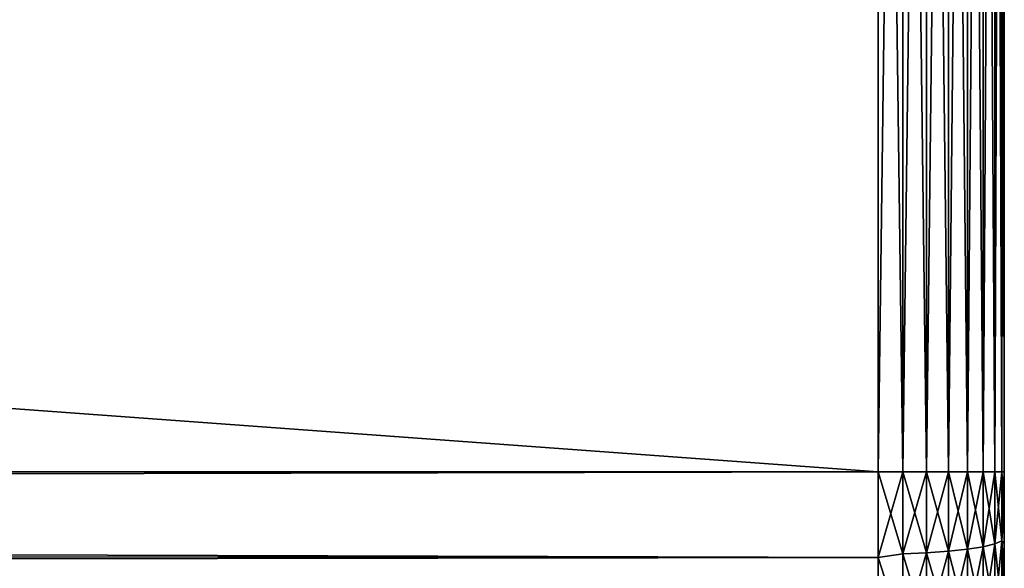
# Model space of a CAD drawing. Extents: x 0 to 500, y -78 to 1006.
# Tile 216 of 256: x 484 to 500, y 679 to 687. Entities that reach past the tile are written whole.
import ezdxf

# ---------------------------------------------------------------- set-up
doc = ezdxf.new("R2010")
doc.units = 0
doc.header["$LTSCALE"] = 65.185185
for name, color, linetype in [('132', 7, 'CONTINUOUS'), ('133', 7, 'CONTINUOUS'), ('135', 7, 'CONTINUOUS'), ('86', 7, 'CONTINUOUS'), ('95', 7, 'CONTINUOUS'), ('96', 7, 'CONTINUOUS'), ('98', 7, 'CONTINUOUS')]:
    doc.layers.add(name, color=color, linetype=linetype)

msp = doc.modelspace()

# ---------------------------------------------------------------- linework, layer by layer
at = {"layer": '132', "color": 7, "linetype": 'CONTINUOUS'}
for points in [[(498, 680.2, 10), (498, 678.838, 9.907), (498.39, 680.2, 9.962), (498, 680.2, 10)], [(498, 678.838, 9.907), (498.39, 678.9, 9.876), (498.39, 680.2, 9.962), (498, 678.838, 9.907)], [(498, 678.838, -9.907), (498, 680.2, -10), (498.39, 678.9, -9.876), (498, 678.838, -9.907)], [(498, 680.2, -10), (498.39, 680.2, -9.962), (498.39, 678.9, -9.876), (498, 680.2, -10)], [(498.766, 680.2, -9.848), (498.766, 678.915, -9.763), (498.39, 680.2, -9.962), (498.766, 680.2, -9.848)], [(498.39, 680.2, -9.962), (498.766, 678.915, -9.763), (498.39, 678.9, -9.876), (498.39, 680.2, -9.962)], [(498.766, 678.915, 9.763), (498.766, 680.2, 9.848), (498.39, 678.9, 9.876), (498.766, 678.915, 9.763)], [(498.39, 678.9, 9.876), (498.766, 680.2, 9.848), (498.39, 680.2, 9.962), (498.39, 678.9, 9.876)], [(499.112, 680.2, -9.663), (499.112, 678.939, -9.58), (498.766, 680.2, -9.848), (499.112, 680.2, -9.663)], [(498.766, 680.2, -9.848), (499.112, 678.939, -9.58), (498.766, 678.915, -9.763), (498.766, 680.2, -9.848)], [(499.112, 678.939, 9.58), (499.112, 680.2, 9.663), (498.766, 678.915, 9.763), (499.112, 678.939, 9.58)], [(498.766, 678.915, 9.763), (499.112, 680.2, 9.663), (498.766, 680.2, 9.848), (498.766, 678.915, 9.763)], [(499.415, 680.2, -9.413), (499.415, 678.971, -9.333), (499.112, 680.2, -9.663), (499.415, 680.2, -9.413)], [(499.112, 680.2, -9.663), (499.415, 678.971, -9.333), (499.112, 678.939, -9.58), (499.112, 680.2, -9.663)], [(499.415, 678.971, 9.333), (499.415, 680.2, 9.413), (499.112, 678.939, 9.58), (499.415, 678.971, 9.333)], [(499.112, 678.939, 9.58), (499.415, 680.2, 9.413), (499.112, 680.2, 9.663), (499.112, 678.939, 9.58)], [(499.664, 680.2, -9.11), (499.664, 679.011, -9.032), (499.415, 680.2, -9.413), (499.664, 680.2, -9.11)], [(499.415, 680.2, -9.413), (499.664, 679.011, -9.032), (499.415, 678.971, -9.333), (499.415, 680.2, -9.413)], [(499.664, 679.011, 9.032), (499.664, 680.2, 9.11), (499.415, 678.971, 9.333), (499.664, 679.011, 9.032)], [(499.415, 678.971, 9.333), (499.664, 680.2, 9.11), (499.415, 680.2, 9.413), (499.415, 678.971, 9.333)], [(499.849, 680.2, -8.764), (499.849, 679.056, -8.689), (499.664, 680.2, -9.11), (499.849, 680.2, -8.764)], [(499.664, 680.2, -9.11), (499.849, 679.056, -8.689), (499.664, 679.011, -9.032), (499.664, 680.2, -9.11)], [(499.849, 679.056, 8.689), (499.849, 680.2, 8.764), (499.664, 679.011, 9.032), (499.849, 679.056, 8.689)], [(499.664, 679.011, 9.032), (499.849, 680.2, 8.764), (499.664, 680.2, 9.11), (499.664, 679.011, 9.032)], [(499.962, 680.2, -8.388), (499.962, 679.105, -8.316), (499.849, 680.2, -8.764), (499.962, 680.2, -8.388)], [(499.849, 680.2, -8.764), (499.962, 679.105, -8.316), (499.849, 679.056, -8.689), (499.849, 680.2, -8.764)], [(499.962, 679.105, 8.316), (499.962, 680.2, 8.388), (499.849, 679.056, 8.689), (499.962, 679.105, 8.316)], [(499.849, 679.056, 8.689), (499.962, 680.2, 8.388), (499.849, 680.2, 8.764), (499.849, 679.056, 8.689)], [(500, 680.2, -8), (500, 679.629, -7.98), (499.962, 680.2, -8.388), (500, 680.2, -8)], [(499.962, 680.2, -8.388), (500, 679.629, -7.98), (499.962, 679.105, -8.316), (499.962, 680.2, -8.388)], [(500, 679.629, 7.98), (500, 680.2, 8), (499.962, 679.105, 8.316), (500, 679.629, 7.98)], [(499.962, 679.105, 8.316), (500, 680.2, 8), (499.962, 680.2, 8.388), (499.962, 679.105, 8.316)], [(500, 679.629, -7.98), (500, 679.062, -7.919), (499.962, 679.105, -8.316), (500, 679.629, -7.98)], [(500, 679.062, 7.919), (500, 679.629, 7.98), (499.962, 679.105, 8.316), (500, 679.062, 7.919)], [(499.962, 679.105, -8.316), (499.962, 678.029, -8.102), (499.849, 679.056, -8.689), (499.962, 679.105, -8.316)], [(499.962, 678.029, 8.102), (499.962, 679.105, 8.316), (499.849, 677.932, 8.465), (499.962, 678.029, 8.102)], [(499.849, 677.932, 8.465), (499.962, 679.105, 8.316), (499.849, 679.056, 8.689), (499.849, 677.932, 8.465)], [(500, 679.062, -7.919), (500, 678.5, -7.817), (499.962, 679.105, -8.316), (500, 679.062, -7.919)], [(499.962, 679.105, -8.316), (500, 678.5, -7.817), (499.962, 678.029, -8.102), (499.962, 679.105, -8.316)], [(499.962, 678.029, 8.102), (500, 679.062, 7.919), (499.962, 679.105, 8.316), (499.962, 678.029, 8.102)], [(498.766, 678.915, -9.763), (498.766, 677.651, -9.512), (498.39, 678.9, -9.876), (498.766, 678.915, -9.763)], [(498.766, 677.651, 9.512), (498.766, 678.915, 9.763), (498.39, 677.622, 9.622), (498.766, 677.651, 9.512)], [(498.39, 677.622, 9.622), (498.766, 678.915, 9.763), (498.39, 678.9, 9.876), (498.39, 677.622, 9.622)], [(499.112, 678.939, -9.58), (499.112, 677.699, -9.333), (498.766, 678.915, -9.763), (499.112, 678.939, -9.58)], [(499.112, 677.699, 9.333), (499.112, 678.939, 9.58), (498.766, 677.651, 9.512), (499.112, 677.699, 9.333)], [(498.766, 677.651, 9.512), (499.112, 678.939, 9.58), (498.766, 678.915, 9.763), (498.766, 677.651, 9.512)], [(498.766, 678.915, -9.763), (499.112, 677.699, -9.333), (498.766, 677.651, -9.512), (498.766, 678.915, -9.763)], [(499.415, 678.971, -9.333), (499.415, 677.764, -9.093), (499.112, 678.939, -9.58), (499.415, 678.971, -9.333)], [(499.415, 677.764, 9.093), (499.415, 678.971, 9.333), (499.112, 677.699, 9.333), (499.415, 677.764, 9.093)], [(499.112, 677.699, 9.333), (499.415, 678.971, 9.333), (499.112, 678.939, 9.58), (499.112, 677.699, 9.333)], [(499.112, 678.939, -9.58), (499.415, 677.764, -9.093), (499.112, 677.699, -9.333), (499.112, 678.939, -9.58)], [(499.664, 679.011, -9.032), (499.664, 677.842, -8.799), (499.415, 678.971, -9.333), (499.664, 679.011, -9.032)], [(499.664, 677.842, 8.799), (499.664, 679.011, 9.032), (499.415, 677.764, 9.093), (499.664, 677.842, 8.799)], [(499.415, 677.764, 9.093), (499.664, 679.011, 9.032), (499.415, 678.971, 9.333), (499.415, 677.764, 9.093)], [(499.415, 678.971, -9.333), (499.664, 677.842, -8.799), (499.415, 677.764, -9.093), (499.415, 678.971, -9.333)], [(499.849, 679.056, -8.689), (499.849, 677.932, -8.465), (499.664, 679.011, -9.032), (499.849, 679.056, -8.689)], [(499.849, 677.932, 8.465), (499.849, 679.056, 8.689), (499.664, 677.842, 8.799), (499.849, 677.932, 8.465)], [(499.664, 677.842, 8.799), (499.849, 679.056, 8.689), (499.664, 679.011, 9.032), (499.664, 677.842, 8.799)], [(499.664, 679.011, -9.032), (499.849, 677.932, -8.465), (499.664, 677.842, -8.799), (499.664, 679.011, -9.032)], [(499.849, 679.056, -8.689), (499.962, 678.029, -8.102), (499.849, 677.932, -8.465), (499.849, 679.056, -8.689)], [(500, 678.5, 7.817), (500, 679.062, 7.919), (499.962, 678.029, 8.102), (500, 678.5, 7.817)], [(498, 678.838, 9.907), (498.39, 677.622, 9.622), (498.39, 678.9, 9.876), (498, 678.838, 9.907)], [(498, 678.838, -9.907), (498.39, 678.9, -9.876), (498.39, 677.622, -9.622), (498, 678.838, -9.907)], [(498, 678.838, 9.907), (498, 677.502, 9.629), (498.39, 677.622, 9.622), (498, 678.838, 9.907)], [(498, 677.502, -9.629), (498, 678.838, -9.907), (498.39, 677.622, -9.622), (498, 677.502, -9.629)], [(498.39, 678.9, -9.876), (498.766, 677.651, -9.512), (498.39, 677.622, -9.622), (498.39, 678.9, -9.876)]]:
    msp.add_3dface(points, dxfattribs=at)
at = {"layer": '133', "color": 7, "linetype": 'CONTINUOUS'}
for points in [[(498, 710.2, 10), (498, 680.2, 10), (498.39, 680.2, 9.962), (498, 710.2, 10)], [(498, 710.2, 10), (498.39, 680.2, 9.962), (498.39, 710.2, 9.962), (498, 710.2, 10)], [(498.39, 680.2, 9.962), (498.766, 680.2, 9.848), (498.39, 710.2, 9.962), (498.39, 680.2, 9.962)], [(498.39, 710.2, 9.962), (498.766, 680.2, 9.848), (498.766, 710.2, 9.848), (498.39, 710.2, 9.962)], [(498.766, 680.2, 9.848), (499.112, 680.2, 9.663), (498.766, 710.2, 9.848), (498.766, 680.2, 9.848)], [(498.766, 710.2, 9.848), (499.112, 680.2, 9.663), (499.112, 710.2, 9.663), (498.766, 710.2, 9.848)], [(499.112, 680.2, 9.663), (499.415, 680.2, 9.413), (499.112, 710.2, 9.663), (499.112, 680.2, 9.663)], [(499.112, 710.2, 9.663), (499.415, 680.2, 9.413), (499.415, 710.2, 9.413), (499.112, 710.2, 9.663)], [(499.415, 680.2, 9.413), (499.664, 680.2, 9.11), (499.415, 710.2, 9.413), (499.415, 680.2, 9.413)], [(499.415, 710.2, 9.413), (499.664, 680.2, 9.11), (499.664, 710.2, 9.11), (499.415, 710.2, 9.413)], [(499.664, 680.2, 9.11), (499.849, 680.2, 8.764), (499.664, 710.2, 9.11), (499.664, 680.2, 9.11)], [(499.664, 710.2, 9.11), (499.849, 680.2, 8.764), (499.849, 710.2, 8.764), (499.664, 710.2, 9.11)], [(499.849, 680.2, 8.764), (499.962, 680.2, 8.388), (499.849, 710.2, 8.764), (499.849, 680.2, 8.764)], [(499.849, 710.2, 8.764), (499.962, 680.2, 8.388), (499.962, 710.2, 8.388), (499.849, 710.2, 8.764)], [(500, 680.2, 8), (500, 710.2, 8), (499.962, 710.2, 8.388), (500, 680.2, 8)], [(499.962, 680.2, 8.388), (500, 680.2, 8), (499.962, 710.2, 8.388), (499.962, 680.2, 8.388)]]:
    msp.add_3dface(points, dxfattribs=at)
at = {"layer": '135', "color": 7, "linetype": 'CONTINUOUS'}
for points in [[(498, 680.2, -10), (498, 710.2, -10), (498.39, 710.2, -9.962), (498, 680.2, -10)], [(498.39, 680.2, -9.962), (498, 680.2, -10), (498.39, 710.2, -9.962), (498.39, 680.2, -9.962)], [(498.766, 680.2, -9.848), (498.39, 680.2, -9.962), (498.766, 710.2, -9.848), (498.766, 680.2, -9.848)], [(498.766, 710.2, -9.848), (498.39, 680.2, -9.962), (498.39, 710.2, -9.962), (498.766, 710.2, -9.848)], [(499.112, 680.2, -9.663), (498.766, 680.2, -9.848), (499.112, 710.2, -9.663), (499.112, 680.2, -9.663)], [(499.112, 710.2, -9.663), (498.766, 680.2, -9.848), (498.766, 710.2, -9.848), (499.112, 710.2, -9.663)], [(499.415, 680.2, -9.413), (499.112, 680.2, -9.663), (499.415, 710.2, -9.413), (499.415, 680.2, -9.413)], [(499.415, 710.2, -9.413), (499.112, 680.2, -9.663), (499.112, 710.2, -9.663), (499.415, 710.2, -9.413)], [(499.664, 680.2, -9.11), (499.415, 680.2, -9.413), (499.664, 710.2, -9.11), (499.664, 680.2, -9.11)], [(499.664, 710.2, -9.11), (499.415, 680.2, -9.413), (499.415, 710.2, -9.413), (499.664, 710.2, -9.11)], [(499.849, 680.2, -8.764), (499.664, 680.2, -9.11), (499.849, 710.2, -8.764), (499.849, 680.2, -8.764)], [(499.849, 710.2, -8.764), (499.664, 680.2, -9.11), (499.664, 710.2, -9.11), (499.849, 710.2, -8.764)], [(499.962, 680.2, -8.388), (499.849, 680.2, -8.764), (499.962, 710.2, -8.388), (499.962, 680.2, -8.388)], [(499.962, 710.2, -8.388), (499.849, 680.2, -8.764), (499.849, 710.2, -8.764), (499.962, 710.2, -8.388)], [(500, 710.2, -8), (500, 680.2, -8), (499.962, 680.2, -8.388), (500, 710.2, -8)], [(500, 710.2, -8), (499.962, 680.2, -8.388), (499.962, 710.2, -8.388), (500, 710.2, -8)]]:
    msp.add_3dface(points, dxfattribs=at)
at = {"layer": '86', "color": 7, "linetype": 'CONTINUOUS'}
for points in [[(500, 680.2, 8), (500, 680.2, -8), (500, 710.2, -8), (500, 680.2, 8)], [(500, 710.2, 8), (500, 680.2, 8), (500, 710.2, -8), (500, 710.2, 8)], [(500, 679.629, -7.98), (500, 680.2, -8), (500, 679.629, 7.98), (500, 679.629, -7.98)], [(500, 679.629, 7.98), (500, 680.2, -8), (500, 680.2, 8), (500, 679.629, 7.98)], [(500, 679.062, -7.919), (500, 679.629, -7.98), (500, 679.062, 7.919), (500, 679.062, -7.919)], [(500, 679.062, 7.919), (500, 679.629, -7.98), (500, 679.629, 7.98), (500, 679.062, 7.919)], [(500, 678.5, -7.817), (500, 679.062, -7.919), (500, 678.5, 7.817), (500, 678.5, -7.817)], [(500, 678.5, 7.817), (500, 679.062, -7.919), (500, 679.062, 7.919), (500, 678.5, 7.817)]]:
    msp.add_3dface(points, dxfattribs=at)
at = {"layer": '95', "color": 7, "linetype": 'CONTINUOUS'}
for points in [[(86.18, 680.2, 10), (86.223, 679.226, 9.952), (498, 680.2, 10), (86.18, 680.2, 10)], [(86.223, 679.226, -9.952), (86.18, 680.2, -10), (498, 678.838, -9.907), (86.223, 679.226, -9.952)], [(498, 678.838, -9.907), (86.18, 680.2, -10), (498, 680.2, -10), (498, 678.838, -9.907)], [(498, 680.2, 10), (86.223, 679.226, 9.952), (498, 678.838, 9.907), (498, 680.2, 10)], [(86.223, 679.226, 9.952), (86.351, 678.237, 9.805), (498, 678.838, 9.907), (86.223, 679.226, 9.952)], [(86.351, 678.237, -9.805), (86.223, 679.226, -9.952), (498, 678.838, -9.907), (86.351, 678.237, -9.805)], [(498, 678.838, 9.907), (86.351, 678.237, 9.805), (498, 677.502, 9.629), (498, 678.838, 9.907)], [(498, 677.502, -9.629), (86.351, 678.237, -9.805), (498, 678.838, -9.907), (498, 677.502, -9.629)]]:
    msp.add_3dface(points, dxfattribs=at)
at = {"layer": '96', "color": 7, "linetype": 'CONTINUOUS'}
for points in [[(86.18, 680.2, -10), (86.18, 710.2, -10), (498, 710.2, -10), (86.18, 680.2, -10)], [(498, 680.2, -10), (86.18, 680.2, -10), (498, 710.2, -10), (498, 680.2, -10)]]:
    msp.add_3dface(points, dxfattribs=at)
at = {"layer": '98', "color": 7, "linetype": 'CONTINUOUS'}
for points in [[(86.18, 710.2, 10), (86.18, 680.2, 10), (498, 680.2, 10), (86.18, 710.2, 10)], [(86.18, 710.2, 10), (498, 680.2, 10), (498, 710.2, 10), (86.18, 710.2, 10)]]:
    msp.add_3dface(points, dxfattribs=at)

doc.saveas('drawing.dxf')
